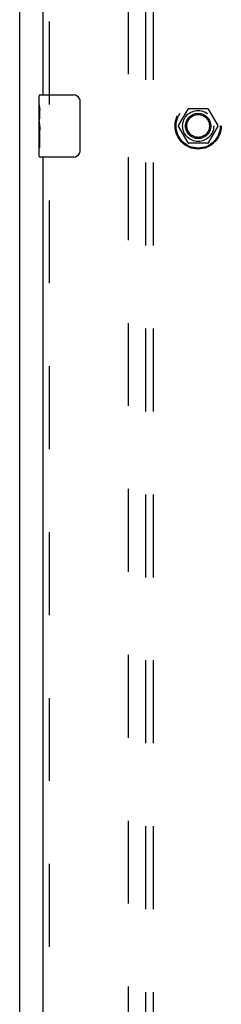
# Model space of a CAD drawing. Header units: inches. Extents: x 0 to 243, y 0 to 157.
# Tile 9 of 37: x 58.52 to 61.77, y 71.52 to 87.37. Entities that reach past the tile are written whole.
import ezdxf

# ---------------------------------------------------------------- set-up
doc = ezdxf.new("R2010")
doc.units = ezdxf.units.IN
doc.header["$LTSCALE"] = 13.357143
doc.header["$MEASUREMENT"] = 0
doc.linetypes.add('HIDDEN', pattern=[0.2, 0.1, -0.1])
doc.layers.get('0').update_dxf_attribs({"linetype": 'CONTINUOUS'})
for name, color, linetype in [('DEFAULT_2', 8, 'HIDDEN'), ('LEFTHAND_DOOR_ASSEMBLY', 7, 'CONTINUOUS'), ('SUBPANEL', 7, 'CONTINUOUS')]:
    doc.layers.add(name, color=color, linetype=linetype)

msp = doc.modelspace()

# ---------------------------------------------------------------- linework, layer by layer
at = {"color": 3, "linetype": 'Continuous'}
msp.add_line((58.518, 55.765), (58.518, 115.557), dxfattribs=at)
at = {"layer": 'DEFAULT_2', "color": 8, "linetype": 'HIDDEN'}
for p, q in [((60.268, 57.109), (60.268, 114.213)), ((61.548, 85.939), (61.239, 85.939)), ((61.076, 85.666), (61.23, 85.934)), ((61.556, 85.934), (61.711, 85.666)), ((61.23, 85.389), (61.076, 85.656)), ((61.711, 85.656), (61.556, 85.389)), ((61.548, 85.384), (61.239, 85.384))]:
    msp.add_line(p, q, dxfattribs=at)
for radius in [0.372, 0.356, 0.204, 0.183]:
    msp.add_circle((61.393, 85.661), radius, dxfattribs=at)
for centre, start, end in [((61.239, 85.929), 90.0113, 149.988), ((61.548, 85.929), 30.0108, 89.9876), ((61.084, 85.661), 150.0117, 209.9873), ((61.702, 85.661), 330.0117, 29.9873), ((61.239, 85.394), 210.0108, 269.9876), ((61.548, 85.394), 270.0113, 329.988)]:
    msp.add_arc(centre, 0.01, start, end, dxfattribs=at)
at = {"layer": 'LEFTHAND_DOOR_ASSEMBLY', "color": 8, "linetype": 'HIDDEN'}
for p, q in [((58.997, 86.006), (58.997, 109.566)), ((58.997, 61.756), (58.997, 85.316))]:
    msp.add_line(p, q, dxfattribs=at)
at = {"layer": 'LEFTHAND_DOOR_ASSEMBLY', "color": 3, "linetype": 'Continuous'}
for p, q in [((58.893, 109.411), (58.893, 86.161)), ((58.893, 85.161), (58.893, 61.911))]:
    msp.add_line(p, q, dxfattribs=at)
at = {"layer": 'LEFTHAND_DOOR_ASSEMBLY', "color": 7, "linetype": 'Continuous'}
for p, q in [((58.833, 86.001), (58.833, 86.146)), ((58.848, 86.161), (59.388, 86.161)), ((58.833, 85.743), (58.833, 86)), ((58.839, 85.944), (58.833, 85.944)), ((59.488, 86.061), (59.488, 85.261)), ((58.84, 85.776), (58.84, 85.913)), ((58.833, 85.776), (58.84, 85.776)), ((58.833, 85.176), (58.833, 85.74)), ((58.835, 85.714), (58.833, 85.714)), ((58.833, 85.582), (58.839, 85.582)), ((58.833, 85.546), (58.84, 85.546)), ((58.833, 85.483), (58.84, 85.483)), ((58.84, 85.315), (58.84, 85.546)), ((58.833, 85.315), (58.84, 85.315)), ((59.388, 85.161), (58.848, 85.161))]:
    msp.add_line(p, q, dxfattribs=at)
for points in [[(59.481, 86.097), (59.483, 86.092), (59.485, 86.086), (59.486, 86.08), (59.487, 86.074), (59.488, 86.068), (59.488, 86.061)], [(58.833, 86.001), (58.833, 85.997), (58.834, 85.992), (58.834, 85.987), (58.836, 85.974)], [(58.836, 85.974), (58.837, 85.966), (58.838, 85.958), (58.838, 85.949)], [(58.838, 85.949), (58.839, 85.94), (58.84, 85.931), (58.84, 85.922), (58.84, 85.913)], [(58.833, 85.743), (58.833, 85.735), (58.834, 85.726), (58.834, 85.716)], [(58.834, 85.716), (58.837, 85.682), (58.838, 85.67), (58.839, 85.657), (58.84, 85.645), (58.84, 85.632), (58.84, 85.619), (58.84, 85.606), (58.84, 85.594), (58.839, 85.581), (58.838, 85.569), (58.837, 85.557)], [(59.488, 85.261), (59.488, 85.255), (59.487, 85.249), (59.486, 85.243), (59.485, 85.237), (59.483, 85.231), (59.481, 85.225)]]:
    msp.add_lwpolyline(points, dxfattribs=at)
for centre, radius, start, end in [((58.848, 86.146), 0.015, 90, 180), ((59.388, 86.061), 0.1, 21.1999, 90), ((58.848, 85.176), 0.015, 180, 270), ((59.388, 85.261), 0.1, 270, 338.7946)]:
    msp.add_arc(centre, radius, start, end, dxfattribs=at)
msp.add_ellipse((59.096, 85.577), major_axis=(0.263, 0), ratio=0.432808, start_param=-3.141593, end_param=-2.961605, dxfattribs=at)
at = {"layer": 'SUBPANEL', "color": 8, "linetype": 'HIDDEN'}
for p, q in [((60.549, 59.692), (60.549, 111.63)), ((60.674, 59.692), (60.674, 111.63))]:
    msp.add_line(p, q, dxfattribs=at)
msp.add_circle((61.393, 85.661), 0.25, dxfattribs=at)

doc.saveas('drawing.dxf')
